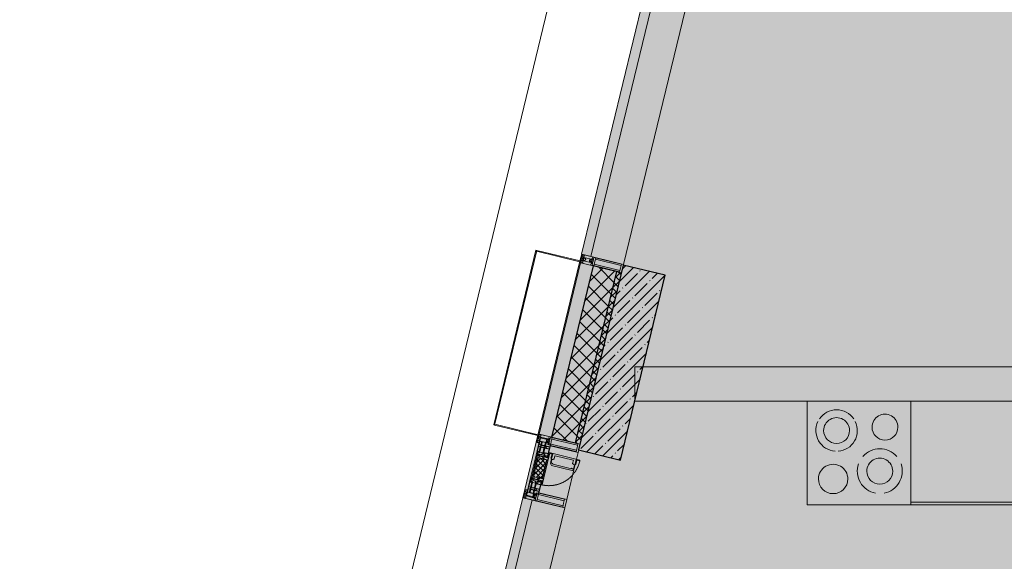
# Model space of a CAD drawing. Header units: millimetres. Extents: x -26897837 to 7466349, y -86687 to 22351.
# Tile 9 of 256: x 17719 to 23419, y -38555 to -35422. Entities that reach past the tile are written whole.
import ezdxf

# ---------------------------------------------------------------- set-up
doc = ezdxf.new("R2010")
doc.units = ezdxf.units.MM
doc.linetypes.add('-D1-02х01', pattern=[3, 2, -1])
for name, color, linetype, lineweight in [('_0', 7, 'Continuous', 13), ('A-200-M_WALL', 7, 'Continuous', 5), ('A-200-M_WALL_PAT', 7, 'Continuous', 5), ('A-214-M_CURT_WALL', 7, 'Continuous', 5), ('A-215-M_CURT_PANEL', 7, 'Continuous', 5), ('A-280-M_COLUMN', 7, 'Continuous', 5), ('A-314-M_WINDOW', 7, 'Continuous', 5), ('A-700-M_FFE', 7, 'Continuous', 5), ('E-610-M_EPS', 7, 'Continuous', 5), ('S-280-M_COLUMN', 7, 'Continuous', 5), ('Z-060-M_DETAIL', 7, 'Continuous', 5), ('Ограждение', 7, 'Continuous', 5), ('Поручни', 7, 'Continuous', 5)]:
    doc.layers.add(name, color=color, linetype=linetype, lineweight=lineweight)

# ---------------------------------------------------------------- blocks, each defined once
blk = doc.blocks.new('System Panel - A_PAN_Glass-5794524-50_AS_Plan_13')
at = {"layer": 'A-215-M_CURT_PANEL'}
for p, q in [((925, 55), (-925, 55)), ((-925, 55), (-925, 0)), ((-925, 0), (925, 0)), ((925, 0), (925, 55))]:
    blk.add_line(p, q, dxfattribs=at)
blk = doc.blocks.new('Rectangular Mullion - R_StandardFrame_50Wx250H-3725803-50_AS_Plan_13')
at = {"layer": 'A-214-M_CURT_WALL'}
blk.add_line((-11858.8, 24972.1), (-11423.8, 26770.2), dxfattribs=at)
blk = doc.blocks.new('Rectangular Mullion - 50Wx250H-2623690-50_AS_Plan_13')
at = {"layer": 'Z-060-M_DETAIL'}
for p, q in [((-25, 65.2), (-25, 250)), ((-25, 250), (0, 250)), ((-23, 237.3), (0, 237.3)), ((-23, 237.3), (-23, 73.6)), ((-14.9, 84), (-14.9, 237.3)), ((25, 250), (0, 250)), ((23, 237.3), (0, 237.3)), ((14.9, 84), (14.9, 237.3)), ((23, 237.3), (23, 73.6)), ((25, 65.2), (25, 250)), ((-14, 65.2), (-25, 65.2)), ((0, 84), (-23, 84)), ((-0.5, 73.6), (-23, 73.6)), ((-14, 71.3), (-14, 65.2)), ((-10, 71.3), (-14, 71.3)), ((-10, 53), (-10, 71.3)), ((-7, 65.2), (-5.9, 67.3)), ((-7, 65.2), (-7, 54.7)), ((-4.1, 67.3), (-5.9, 67.3)), ((-4.1, 67.3), (-2.9, 65.1)), ((-2.9, 65.1), (-2.9, 54.6)), ((0, 84), (23, 84)), ((0.5, 73.6), (23, 73.6)), ((4.1, 67.3), (2.9, 65.1)), ((2.9, 65.1), (2.9, 54.6)), ((4.1, 67.3), (5.9, 67.3)), ((7, 65.2), (5.9, 67.3)), ((7, 65.2), (7, 54.7)), ((10, 71.3), (14, 71.3)), ((10, 53), (10, 71.3)), ((14, 71.3), (14, 65.2)), ((14, 65.2), (25, 65.2)), ((-23.8, 14.6), (-25, 14.2)), ((-25, 0), (-25, 14.2)), ((-22.3, 17), (-23.8, 17)), ((-23.8, 17), (-23.8, 14.6)), ((-22.5, 10.6), (-23.8, 14.6)), ((-22.5, 10.6), (-23.7, 9.9)), ((-23.7, 1.3), (-23.7, 9.9)), ((-23.7, 1.3), (-11.8, 1.3)), ((-23.2, 10.2), (-22.5, 8)), ((-22.5, 8), (-22.5, 4.5)), ((-21.3, 4.5), (-22.5, 4.5)), ((-22.3, 17), (-22.3, 16)), ((-22.3, 16), (-21.3, 16)), ((-19, 17.6), (-21.3, 16)), ((-21.3, 4.5), (-21.3, 6.5)), ((-21.3, 6.5), (-14.2, 6.5)), ((-18.4, 16.6), (-19, 17.6)), ((-7.4, 16.6), (-18.4, 16.6)), ((-14.2, 6.5), (-14.2, 4.5)), ((-13.2, 4.5), (-14.2, 4.5)), ((-13.2, 4.5), (-12.2, 7.2)), ((-12.7, 7.6), (-11.3, 11.4)), ((-12.7, 7.6), (-11.8, 6.9)), ((-12.2, 9), (-12.2, 14.8)), ((-12.2, 14.8), (0, 14.8)), ((-11.8, 1.3), (-11.8, 6.9)), ((-10.5, 11.2), (-11.3, 11.4)), ((-10.5, 1.5), (-10.5, 11.2)), ((-4.8, 1.5), (-10.5, 1.5)), ((-8.7, 53), (-10, 53)), ((-10, 53), (-10, 17)), ((-10, 17), (-7.5, 17)), ((-8.7, 53), (-7, 54.7)), ((-8.5, 23), (-1.5, 30)), ((-8.5, 18.5), (-8.5, 23)), ((-7.5, 18.5), (-8.5, 18.5)), ((-7.5, 17), (-7.5, 18.5)), ((-7.4, 18), (-7.4, 16.6)), ((-2.6, 18), (-7.4, 18)), ((0, 8), (-4.8, 8)), ((-4.8, 1.5), (-4.8, 8)), ((-1.3, 53), (-2.9, 54.6)), ((-2.6, 18), (-2.6, 16.8)), ((-2.6, 16.8), (0, 16.8)), ((-1.5, 30), (0, 30)), ((0, 53), (-1.3, 53)), ((0, 53), (1.3, 53)), ((1.5, 30), (0, 30)), ((2.6, 16.8), (0, 16.8)), ((0, 14.8), (0, 16.8)), ((0, 14.8), (0, 16.8)), ((12.2, 14.8), (0, 14.8)), ((0, 0), (0, 8)), ((0, 8), (4.8, 8)), ((0, 0), (0, 8)), ((1.3, 53), (2.9, 54.6)), ((8.5, 23), (1.5, 30)), ((2.6, 18), (2.6, 16.8)), ((2.6, 18), (7.4, 18)), ((4.8, 1.5), (4.8, 8)), ((4.8, 1.5), (10.5, 1.5)), ((8.7, 53), (7, 54.7)), ((7.4, 18), (7.4, 16.6)), ((7.4, 16.6), (18.4, 16.6)), ((7.5, 18.5), (8.5, 18.5)), ((7.5, 17), (7.5, 18.5)), ((10, 17), (7.5, 17)), ((8.5, 18.5), (8.5, 23)), ((8.7, 53), (10, 53)), ((10, 53), (10, 17)), ((10.5, 11.2), (11.3, 11.4)), ((10.5, 1.5), (10.5, 11.2)), ((12.7, 7.6), (11.3, 11.4)), ((12.7, 7.6), (11.8, 6.9)), ((11.8, 1.3), (11.8, 6.9)), ((23.7, 1.3), (11.8, 1.3)), ((12.2, 9), (12.2, 14.8)), ((13.2, 4.5), (12.2, 7.2)), ((13.2, 4.5), (14.2, 4.5)), ((21.3, 6.5), (14.2, 6.5)), ((14.2, 6.5), (14.2, 4.5)), ((18.4, 16.6), (19, 17.6)), ((19, 17.6), (21.3, 16)), ((22.3, 16), (21.3, 16)), ((21.3, 4.5), (21.3, 6.5)), ((21.3, 4.5), (22.5, 4.5)), ((22.3, 17), (22.3, 16)), ((22.3, 17), (23.8, 17)), ((22.5, 10.6), (23.8, 14.6)), ((22.5, 10.6), (23.7, 9.9)), ((23.2, 10.2), (22.5, 8)), ((22.5, 8), (22.5, 4.5)), ((23.7, 1.3), (23.7, 9.9)), ((23.8, 17), (23.8, 14.6)), ((23.8, 14.6), (25, 14.2)), ((25, 0), (25, 14.2)), ((-25, 0), (0, 0)), ((25, 0), (0, 0))]:
    blk.add_line(p, q, dxfattribs=at)
for centre, start, end in [((-0.5, 73.1), 360, 90), ((0.5, 73.1), 90, 180)]:
    blk.add_arc(centre, 0.5, start, end, dxfattribs=at)
blk = doc.blocks.new('Rectangular Mullion - R_StandardFrame_50Wx250H-3812575-50_AS_Plan_13')
at = {"layer": 'A-214-M_CURT_WALL', "lineweight": 9}
for p, q in [((-50, -250), (-50, 0)), ((-50, 0), (0, 0)), ((0, 0), (0, -250)), ((0, -250), (-50, -250))]:
    blk.add_line(p, q, dxfattribs=at)
blk = doc.blocks.new('A_PAN_Створка - 383мм-V39-50_AS_Plan_13')
at = {"layer": 'A-215-M_CURT_PANEL'}
h = blk.add_hatch(dxfattribs=at)
h.set_pattern_fill('FP_43', color=256, style=0, pattern_type=2)
h.set_pattern_definition([(328.6, (-7023.403, -17648.281), (10.420193, 17.071016), []), (58.6, (-7023.403, -17648.281), (-17.071016, 10.420193), [])])
h.paths.add_polyline_path([(-54.6, -81.8), (-53.6, -82.7), (54.6, -81.8), (54.6, -63.4), (57.2, -60.8), (57.2, -36.4), (54.9, -34.1), (54.5, -31.8), (-54.5, -31.8), (-54.9, -34.1), (-57.2, -36.4), (-57.2, -60.8), (-54.6, -63.4)])
at = {"layer": 'A-314-M_WINDOW'}
for p, q in [((-67.9, -17), (-171, -17)), ((-171, -17), (-171, -57)), ((-171, -18.5), (-153.5, -18.5)), ((-171, -55.5), (-152, -55.5)), ((-153.5, -18.5), (-152, -20)), ((-152, -20), (-152, -73.5)), ((-150.5, -17), (-150.5, -29.4)), ((-132.4, -18.6), (-150.5, -18.6)), ((-150.5, -29.4), (-132.4, -29.4)), ((-150.5, -33.6), (-150.5, -68)), ((-136.3, -33.6), (-150.5, -33.6)), ((-136.4, -52.4), (-150.5, -52.4)), ((-150.5, -56.6), (-132.4, -56.6)), ((-137.2, -31), (-135.8, -35)), ((-132.5, -31), (-137.2, -31)), ((-137.2, -54.8), (-135.8, -50.8)), ((-132.5, -54.8), (-137.2, -54.8)), ((-132.1, -36.8), (-135.8, -35)), ((-132.1, -49), (-135.8, -50.8)), ((-132.5, -31.9), (-133.4, -33.7)), ((-133.4, -33.7), (-130.1, -35.3)), ((-133.4, -52), (-130.1, -50.4)), ((-132.5, -53.8), (-133.4, -52)), ((-132.5, -31.9), (-132.5, -31)), ((-132.5, -53.8), (-132.5, -54.8)), ((-132.4, -29.4), (-132.4, -18.6)), ((-132.4, -56.6), (-132.4, -82.5)), ((-132.1, -49), (-132.1, -36.8)), ((-131, -18.2), (-131, -29.5)), ((-120.8, -18.2), (-131, -18.2)), ((-131, -29.5), (-120.8, -29.5)), ((-131, -30.9), (-131, -33)), ((-120.8, -30.9), (-131, -30.9)), ((-129.4, -34.6), (-131, -33)), ((-129.4, -51.1), (-131, -52.7)), ((-131, -55.1), (-131, -52.7)), ((-120.8, -55.1), (-131, -55.1)), ((-131, -56.5), (-131, -62.6)), ((-131, -56.5), (-120.8, -56.5)), ((-130.1, -35.3), (-129.4, -34.6)), ((-130.1, -35.3), (-130.1, -50.4)), ((-130.1, -50.4), (-129.4, -51.1)), ((-122.4, -34.6), (-120.8, -33)), ((-121.7, -35.3), (-122.4, -34.6)), ((-121.7, -50.4), (-122.4, -51.1)), ((-122.4, -51.1), (-120.8, -52.7)), ((-118.4, -33.7), (-121.7, -35.3)), ((-121.7, -35.3), (-121.7, -50.4)), ((-118.4, -52), (-121.7, -50.4)), ((-120.8, -18.2), (-120.8, -29.5)), ((-120.8, -30.9), (-120.8, -33)), ((-120.8, -55.1), (-120.8, -52.7)), ((-120.8, -56.5), (-120.8, -62.6)), ((-119.7, -36.8), (-115.9, -35)), ((-119.7, -49), (-119.7, -36.8)), ((-119.7, -49), (-115.9, -50.8)), ((-119.3, -18.6), (-92.5, -18.6)), ((-119.3, -29.4), (-119.3, -18.6)), ((-92.5, -29.4), (-119.3, -29.4)), ((-119.3, -31), (-114.6, -31)), ((-119.3, -31.9), (-119.3, -31)), ((-119.3, -31.9), (-118.4, -33.7)), ((-119.3, -53.8), (-118.4, -52)), ((-119.3, -53.8), (-119.3, -54.8)), ((-119.3, -54.8), (-114.6, -54.8)), ((-119.3, -56.6), (-119.3, -82.5)), ((-92.5, -56.6), (-119.3, -56.6)), ((-114.6, -31), (-115.9, -35)), ((-114.6, -54.8), (-115.9, -50.8)), ((-94.1, -33.5), (-115.4, -33.5)), ((-94.1, -52.5), (-115.3, -52.5)), ((-89.9, -35.1), (-94.1, -33.5)), ((-89.9, -50.9), (-94.1, -52.5)), ((-92.5, -18.6), (-92.5, -29.4)), ((-92.5, -56.6), (-92.5, -82.5)), ((-90.8, -18.5), (-90.8, -29.4)), ((-87.3, -18.5), (-90.8, -18.5)), ((-90.8, -29.4), (-85.9, -29.4)), ((-90.8, -56.6), (-85.9, -56.6)), ((-90.8, -62.7), (-90.8, -56.6)), ((-89.9, -32.5), (-89.9, -35.1)), ((-85.9, -32.5), (-89.9, -32.5)), ((-89.9, -35.1), (-89.9, -50.9)), ((-89.9, -52.2), (-89.9, -50.9)), ((-89.9, -52.2), (-88.6, -53.5)), ((-85.9, -53.5), (-88.6, -53.5)), ((-87.3, -20.4), (-87.3, -18.5)), ((-87.3, -20.4), (-87.3, -21.9)), ((-84.8, -20.4), (-87.3, -20.4)), ((-87.3, -21.9), (-85.9, -21.9)), ((-85.9, -18.2), (-85.9, -20.4)), ((-75.9, -18.2), (-85.9, -18.2)), ((-85.9, -21.9), (-85.9, -29.4)), ((-85.9, -29.4), (-85.9, -32.5)), ((-85.9, -53.5), (-78, -45.6)), ((-85.9, -56.6), (-85.9, -53.5)), ((-83.4, -20.4), (-84.8, -20.4)), ((-70, -33.8), (-83.4, -20.4)), ((-78, -84), (-78, -23.5)), ((-78, -23.5), (-67.9, -23.5)), ((-78, -36.8), (-70, -36.8)), ((-78, -45.6), (-78, -36.8)), ((-75.9, -21.5), (-75.9, -18.2)), ((-75.9, -21.5), (-75.9, -23.5)), ((-74.9, -21.5), (-75.9, -21.5)), ((-75.9, -23.5), (-73, -23.5)), ((-74.9, -17.9), (-74.9, -21.5)), ((-68.9, -17.9), (-74.9, -17.9)), ((-67.2, -29.3), (-73, -23.5)), ((-61.4, -23.5), (-70, -32.1)), ((-70, -32.1), (-70, -62.5)), ((-70, -36.8), (-70, -33.8)), ((-68.9, -21.5), (-68.9, -17.9)), ((-67.9, -21.5), (-68.9, -21.5)), ((67.9, -17), (-67.9, -17)), ((-61.4, -23.5), (-67.9, -17)), ((-67.9, -17), (-67.9, -23.5)), ((-67.9, -17), (67.9, -17)), ((-67.9, -21.5), (-67.9, -23.5)), ((-67.9, -23.5), (-64.6, -26.8)), ((-67.9, -23.5), (-64.6, -26.8)), ((-64.6, -26.8), (-67.2, -29.3)), ((-64.6, -26.8), (-61.4, -23.5)), ((61.4, -23.5), (-61.4, -23.5)), ((67.9, -17), (61.4, -23.5)), ((70, -32.1), (61.4, -23.5)), ((61.4, -23.5), (64.6, -26.8)), ((67.9, -23.5), (64.6, -26.8)), ((64.6, -26.8), (67.9, -23.5)), ((64.6, -26.8), (67.2, -29.3)), ((67.2, -29.3), (73, -23.5)), ((67.9, -23.5), (67.9, -17)), ((171, -17), (67.9, -17)), ((67.9, -21.5), (67.9, -23.5)), ((67.9, -21.5), (68.9, -21.5)), ((67.9, -23.5), (78, -23.5)), ((68.9, -17.9), (74.9, -17.9)), ((68.9, -21.5), (68.9, -17.9)), ((70, -33.8), (83.4, -20.4)), ((70, -62.5), (70, -32.1)), ((70, -36.8), (70, -33.8)), ((78, -36.8), (70, -36.8)), ((75.9, -23.5), (73, -23.5)), ((74.9, -17.9), (74.9, -21.5)), ((74.9, -21.5), (75.9, -21.5)), ((75.9, -18.2), (85.9, -18.2)), ((75.9, -21.5), (75.9, -18.2)), ((75.9, -21.5), (75.9, -23.5)), ((78, -23.5), (78, -84)), ((78, -45.6), (78, -36.8)), ((85.9, -53.5), (78, -45.6)), ((83.4, -20.4), (84.8, -20.4)), ((84.8, -20.4), (87.3, -20.4)), ((85.9, -18.2), (85.9, -20.4)), ((85.9, -21.9), (85.9, -29.4)), ((87.3, -21.9), (85.9, -21.9)), ((85.9, -29.4), (85.9, -32.5)), ((90.8, -29.4), (85.9, -29.4)), ((85.9, -32.5), (89.9, -32.5)), ((85.9, -53.5), (88.6, -53.5)), ((85.9, -56.6), (85.9, -53.5)), ((90.8, -56.6), (85.9, -56.6)), ((87.3, -18.5), (90.8, -18.5)), ((87.3, -20.4), (87.3, -18.5)), ((87.3, -20.4), (87.3, -21.9)), ((89.9, -52.2), (88.6, -53.5)), ((89.9, -32.5), (89.9, -35.1)), ((89.9, -35.1), (94.1, -33.5)), ((89.9, -35.1), (89.9, -50.9)), ((89.9, -50.9), (94.1, -52.5)), ((89.9, -52.2), (89.9, -50.9)), ((90.8, -18.5), (90.8, -29.4)), ((90.8, -62.7), (90.8, -56.6)), ((92.5, -18.6), (92.5, -29.4)), ((119.3, -18.6), (92.5, -18.6)), ((92.5, -29.4), (119.3, -29.4)), ((92.5, -56.6), (119.3, -56.6)), ((92.5, -56.6), (92.5, -82.5)), ((94.1, -33.5), (115.4, -33.5)), ((94.1, -52.5), (115.3, -52.5)), ((114.6, -31), (115.9, -35)), ((119.3, -31), (114.6, -31)), ((114.6, -54.8), (115.9, -50.8)), ((119.3, -54.8), (114.6, -54.8)), ((119.7, -36.8), (115.9, -35)), ((119.7, -49), (115.9, -50.8)), ((119.3, -31.9), (118.4, -33.7)), ((118.4, -33.7), (121.7, -35.3)), ((118.4, -52), (121.7, -50.4)), ((119.3, -53.8), (118.4, -52)), ((119.3, -29.4), (119.3, -18.6)), ((119.3, -31.9), (119.3, -31)), ((119.3, -53.8), (119.3, -54.8)), ((119.3, -56.6), (119.3, -82.5)), ((119.7, -49), (119.7, -36.8)), ((120.8, -18.2), (120.8, -29.5)), ((120.8, -18.2), (131, -18.2)), ((131, -29.5), (120.8, -29.5)), ((120.8, -30.9), (120.8, -33)), ((120.8, -30.9), (131, -30.9)), ((122.4, -34.6), (120.8, -33)), ((122.4, -51.1), (120.8, -52.7)), ((120.8, -55.1), (120.8, -52.7)), ((120.8, -55.1), (131, -55.1)), ((120.8, -56.5), (120.8, -62.6)), ((131, -56.5), (120.8, -56.5)), ((121.7, -35.3), (122.4, -34.6)), ((121.7, -35.3), (121.7, -50.4)), ((121.7, -50.4), (122.4, -51.1)), ((129.4, -34.6), (131, -33)), ((130.1, -35.3), (129.4, -34.6)), ((130.1, -50.4), (129.4, -51.1)), ((129.4, -51.1), (131, -52.7)), ((133.4, -33.7), (130.1, -35.3)), ((130.1, -35.3), (130.1, -50.4)), ((133.4, -52), (130.1, -50.4)), ((131, -18.2), (131, -29.5)), ((131, -30.9), (131, -33)), ((131, -55.1), (131, -52.7)), ((131, -56.5), (131, -62.6)), ((132.1, -36.8), (135.8, -35)), ((132.1, -49), (132.1, -36.8)), ((132.1, -49), (135.8, -50.8)), ((132.4, -18.6), (150.5, -18.6)), ((132.4, -29.4), (132.4, -18.6)), ((150.5, -29.4), (132.4, -29.4)), ((150.5, -56.6), (132.4, -56.6)), ((132.4, -56.6), (132.4, -82.5)), ((132.5, -31), (137.2, -31)), ((132.5, -31.9), (132.5, -31)), ((132.5, -31.9), (133.4, -33.7)), ((132.5, -53.8), (133.4, -52)), ((132.5, -53.8), (132.5, -54.8)), ((132.5, -54.8), (137.2, -54.8)), ((137.2, -31), (135.8, -35)), ((137.2, -54.8), (135.8, -50.8)), ((136.3, -33.6), (150.5, -33.6)), ((136.4, -52.4), (150.5, -52.4)), ((150.5, -17), (150.5, -29.4)), ((150.5, -33.6), (150.5, -68)), ((153.5, -18.5), (152, -20)), ((152, -20), (152, -73.5)), ((171, -55.5), (152, -55.5)), ((171, -18.5), (153.5, -18.5)), ((171, -57), (171, -17)), ((-171, -57), (-156, -57)), ((-153, -60), (-153, -73.5)), ((-153, -73.5), (-150, -73.5)), ((-150.5, -68), (-143.5, -68)), ((-150.5, -69.5), (-150.5, -73.5)), ((-145, -69.5), (-150.5, -69.5)), ((-150, -73.5), (-150, -84)), ((-150, -84), (-78, -84)), ((-148.5, -81), (-148.5, -82.5)), ((-143.5, -81), (-148.5, -81)), ((-148.5, -82.5), (-132.4, -82.5)), ((-145, -69.5), (-145, -79.5)), ((-143.5, -68), (-143.5, -81)), ((-120.8, -62.6), (-131, -62.6)), ((-131, -64.6), (-120.8, -64.6)), ((-131, -82.5), (-131, -64.6)), ((-131, -82.5), (-120.8, -82.5)), ((-120.8, -82.5), (-120.8, -64.6)), ((-119.3, -82.5), (-92.5, -82.5)), ((-73.9, -87.5), (-91.5, -87.5)), ((-91.5, -87.5), (-91.5, -92)), ((-91.5, -92), (91.5, -92)), ((-80.4, -62.7), (-90.8, -62.7)), ((-90.8, -64.6), (-90.8, -82.5)), ((-80.1, -64.6), (-90.8, -64.6)), ((-90.8, -82.5), (-79.5, -82.5)), ((-78, -84), (-85, -84)), ((-85, -84), (-85, -87.5)), ((-85, -87.5), (-78, -87.5)), ((-80.4, -61.1), (-80.4, -62.7)), ((-78, -61.1), (-80.4, -61.1)), ((-80.1, -66.1), (-80.1, -64.6)), ((-78, -66.1), (-80.1, -66.1)), ((-79.5, -80.6), (-78, -80.6)), ((-79.5, -82.5), (-79.5, -80.6)), ((-78, -66.1), (-78, -61.1)), ((-78, -87.5), (-78, -84)), ((-78, -84), (-73.9, -84)), ((-70, -62.5), (-73.9, -62.5)), ((-73.9, -62.5), (-73.9, -87.5)), ((73.9, -62.5), (70, -62.5)), ((73.9, -87.5), (73.9, -62.5)), ((73.9, -84), (78, -84)), ((91.5, -87.5), (73.9, -87.5)), ((78, -61.1), (80.4, -61.1)), ((78, -66.1), (78, -61.1)), ((78, -66.1), (80.1, -66.1)), ((79.5, -80.6), (78, -80.6)), ((78, -87.5), (78, -84)), ((78, -84), (85, -84)), ((78, -84), (150, -84)), ((85, -87.5), (78, -87.5)), ((79.5, -82.5), (79.5, -80.6)), ((90.8, -82.5), (79.5, -82.5)), ((80.1, -64.6), (90.8, -64.6)), ((80.1, -66.1), (80.1, -64.6)), ((80.4, -61.1), (80.4, -62.7)), ((80.4, -62.7), (90.8, -62.7)), ((85, -84), (85, -87.5)), ((90.8, -64.6), (90.8, -82.5)), ((91.5, -92), (91.5, -87.5)), ((119.3, -82.5), (92.5, -82.5)), ((120.8, -62.6), (131, -62.6)), ((120.8, -82.5), (120.8, -64.6)), ((131, -64.6), (120.8, -64.6)), ((131, -82.5), (120.8, -82.5)), ((131, -82.5), (131, -64.6)), ((148.5, -82.5), (132.4, -82.5)), ((143.5, -68), (143.5, -81)), ((150.5, -68), (143.5, -68)), ((143.5, -81), (148.5, -81)), ((145, -69.5), (150.5, -69.5)), ((145, -69.5), (145, -79.5)), ((148.5, -81), (148.5, -82.5)), ((150, -84), (150, -73.5)), ((150, -73.5), (153, -73.5)), ((150.5, -69.5), (150.5, -73.5)), ((153, -73.5), (153, -60)), ((156, -57), (171, -57))]:
    blk.add_line(p, q, dxfattribs=at)
for centre, start, end in [((-156, -60), 0, 90), ((156, -60), 90, 180)]:
    blk.add_arc(centre, 3, start, end, dxfattribs=at)
at = {"layer": 'A-314-M_WINDOW', "linetype": '-D1-02х01'}
blk.add_arc((91.4, -87.5), 183, 181.4091, 271.1445, dxfattribs=at)
at = {"layer": 'Z-060-M_DETAIL'}
for p, q in [((-70, -32.1), (-61.4, -23.5)), ((-70, -62.5), (-70, -32.1)), ((-67.8, -38.3), (-65.7, -37.4)), ((-67.8, -55.7), (-67.8, -38.3)), ((-66, -56.5), (-67.8, -55.7)), ((-66, -56.5), (-62, -59.1)), ((-65.7, -37.4), (-60.8, -34.7)), ((61.4, -23.5), (-61.4, -23.5)), ((-60.8, -34.7), (-57.3, -35.9)), ((-55.2, -33.8), (-57.3, -35.9)), ((-54.9, -34.1), (-57.2, -36.4)), ((-57.2, -36.4), (-57.2, -60.8)), ((-55.2, -33.8), (-54.8, -31.5)), ((-54.9, -25.8), (-53.9, -24.8)), ((-54.9, -29.5), (-54.9, -25.8)), ((-53.9, -30.5), (-54.9, -29.5)), ((-54.5, -31.8), (-54.9, -34.1)), ((0, -31.5), (-54.8, -31.5)), ((54.5, -31.8), (-54.5, -31.8)), ((-53.9, -24.8), (53.9, -24.8)), ((53.9, -30.5), (-53.9, -30.5)), ((0, -31.5), (54.8, -31.5)), ((54.9, -25.8), (53.9, -24.8)), ((53.9, -30.5), (54.9, -29.5)), ((54.9, -34.1), (54.5, -31.8)), ((55.2, -33.8), (54.8, -31.5)), ((54.9, -29.5), (54.9, -25.8)), ((57.2, -36.4), (54.9, -34.1)), ((55.2, -33.8), (57.3, -35.9)), ((57.2, -60.8), (57.2, -36.4)), ((60.8, -34.7), (57.3, -35.9)), ((65.7, -37.4), (60.8, -34.7)), ((70, -32.1), (61.4, -23.5)), ((66, -56.5), (62, -59.1)), ((67.8, -38.3), (65.7, -37.4)), ((66, -56.5), (67.8, -55.7)), ((67.8, -55.7), (67.8, -38.3)), ((70, -62.5), (70, -32.1)), ((-91.5, -87.5), (-73.9, -87.5)), ((-91.5, -92), (-91.5, -87.5)), ((-91.5, -92), (91.5, -92)), ((-83.4, -90.3), (-83.4, -87.5)), ((-83.4, -90.3), (-69.4, -90.3)), ((-73.9, -62.5), (-70, -62.5)), ((-73.9, -87.5), (-73.9, -62.5)), ((-69.4, -66.5), (-73.9, -66.5)), ((-73.9, -81.5), (-69.4, -81.5)), ((-69.4, -85.5), (-73.9, -85.5)), ((-69.4, -81.5), (-69.4, -66.5)), ((-69.4, -90.3), (-69.4, -85.5)), ((-61.7, -62.5), (-67.9, -62.5)), ((-67.9, -62.5), (-67.9, -89.3)), ((-67.9, -89.3), (-66.9, -90.3)), ((-66.9, -90.3), (-57.4, -90.3)), ((-62, -59.1), (-60.7, -61)), ((-61.7, -64.9), (-61.7, -62.5)), ((-60.1, -67.7), (-61.7, -64.9)), ((-60.7, -61), (-57.4, -61)), ((-56.4, -67.7), (-60.1, -67.7)), ((-57.4, -61), (-54.9, -63.5)), ((-57.4, -90.3), (-56.4, -89.4)), ((-57.2, -60.8), (-54.6, -63.4)), ((-56.4, -89.4), (-56.4, -67.7)), ((-54.9, -63.5), (-54.9, -81.9)), ((-54.9, -81.9), (-53.8, -83)), ((-54.9, -85.6), (-53.9, -84.6)), ((-54.9, -89.3), (-54.9, -85.6)), ((-53.9, -90.3), (-54.9, -89.3)), ((-54.6, -63.4), (-54.6, -81.8)), ((-54.6, -81.8), (-53.6, -82.7)), ((-53.9, -84.6), (53.9, -84.6)), ((53.9, -90.3), (-53.9, -90.3)), ((53.8, -83), (-53.8, -83)), ((-53.6, -82.7), (53.6, -82.7)), ((53.6, -82.7), (54.6, -81.8)), ((54.9, -81.9), (53.8, -83)), ((54.9, -85.6), (53.9, -84.6)), ((53.9, -90.3), (54.9, -89.3)), ((54.6, -63.4), (57.2, -60.8)), ((54.6, -81.8), (54.6, -63.4)), ((57.4, -61), (54.9, -63.5)), ((54.9, -63.5), (54.9, -81.9)), ((54.9, -89.3), (54.9, -85.6)), ((56.4, -67.7), (60.1, -67.7)), ((56.4, -89.4), (56.4, -67.7)), ((57.4, -90.3), (56.4, -89.4)), ((60.7, -61), (57.4, -61)), ((66.9, -90.3), (57.4, -90.3)), ((60.1, -67.7), (61.7, -64.9)), ((62, -59.1), (60.7, -61)), ((61.7, -62.5), (67.9, -62.5)), ((61.7, -64.9), (61.7, -62.5)), ((67.9, -89.3), (66.9, -90.3)), ((67.9, -62.5), (67.9, -89.3)), ((69.4, -66.5), (73.9, -66.5)), ((69.4, -81.5), (69.4, -66.5)), ((73.9, -81.5), (69.4, -81.5)), ((69.4, -85.5), (73.9, -85.5)), ((69.4, -90.3), (69.4, -85.5)), ((83.4, -90.3), (69.4, -90.3)), ((73.9, -62.5), (70, -62.5)), ((73.9, -87.5), (73.9, -62.5)), ((91.5, -87.5), (73.9, -87.5)), ((83.4, -90.3), (83.4, -87.5)), ((91.5, -92), (91.5, -87.5))]:
    blk.add_line(p, q, dxfattribs=at)
at = {"layer": 'Z-060-M_DETAIL', "color": 9, "true_color": 0xc8c8c8}
for p, q in [((39.7, -109), (31.1, -117.6)), ((70.1, -109), (39.7, -109)), ((45, -113.3), (42.3, -118.2)), ((45.9, -111.2), (45, -113.3)), ((63.3, -111.2), (45.9, -111.2)), ((64.1, -113), (63.3, -111.2)), ((64.1, -113), (66.7, -117)), ((70.1, -105.1), (70.1, -109)), ((95.1, -105.1), (70.1, -105.1)), ((74.1, -109.6), (74.1, -105.1)), ((89.1, -109.6), (74.1, -109.6)), ((89.1, -105.1), (89.1, -109.6)), ((93.1, -109.6), (93.1, -105.1)), ((97.9, -109.6), (93.1, -109.6)), ((95.1, -87.5), (95.1, -105.1)), ((99.6, -87.5), (95.1, -87.5)), ((97.9, -95.6), (95.1, -95.6)), ((97.9, -95.6), (97.9, -109.6)), ((99.6, -270.5), (99.6, -87.5)), ((31.1, -117.6), (31.1, -240.4)), ((41.4, -123.8), (39.1, -124.2)), ((39.1, -179), (39.1, -124.2)), ((41.4, -123.8), (43.5, -121.7)), ((42.3, -118.2), (43.5, -121.7)), ((66.7, -117), (68.6, -118.3)), ((68.6, -118.3), (68.6, -121.6)), ((68.6, -121.6), (71.1, -124.1)), ((71.1, -124.1), (89.5, -124.1)), ((89.5, -124.1), (90.6, -125.2)), ((90.6, -125.2), (90.6, -232.8)), ((39.1, -179), (39.1, -233.8)), ((39.7, -249), (31.1, -240.4)), ((41.4, -234.2), (39.1, -233.8)), ((70.1, -249), (39.7, -249)), ((41.4, -234.2), (43.5, -236.3)), ((42.3, -239.8), (43.5, -236.3)), ((45, -244.7), (42.3, -239.8)), ((45.9, -246.8), (45, -244.7)), ((63.3, -246.8), (45.9, -246.8)), ((64.1, -245), (63.3, -246.8)), ((64.1, -245), (66.7, -241)), ((66.7, -241), (68.6, -239.7)), ((68.6, -236.4), (71.1, -233.9)), ((68.6, -239.7), (68.6, -236.4)), ((70.1, -252.9), (70.1, -249)), ((95.1, -252.9), (70.1, -252.9)), ((71.1, -233.9), (89.5, -233.9)), ((74.1, -248.4), (74.1, -252.9)), ((89.1, -248.4), (74.1, -248.4)), ((89.1, -252.9), (89.1, -248.4)), ((89.5, -233.9), (90.6, -232.8)), ((93.1, -248.4), (93.1, -252.9)), ((97.9, -248.4), (93.1, -248.4)), ((95.1, -270.5), (95.1, -252.9)), ((97.9, -262.4), (95.1, -262.4)), ((99.6, -270.5), (95.1, -270.5)), ((97.9, -262.4), (97.9, -248.4))]:
    blk.add_line(p, q, dxfattribs=at)
blk = doc.blocks.new('Rectangular Mullion - R_StandardFrame_50Wx250H-V3-50_AS_Plan_13')
at = {"layer": 'A-214-M_CURT_WALL'}
for p, q in [((37450, 15934.9), (37450, 16145)), ((37700, 15865), (37700, 16145)), ((37450, 15865), (37450, 15905.4))]:
    blk.add_line(p, q, dxfattribs=at)
blk = doc.blocks.new('Rectangular Mullion - 50Wx250H-V1-50_AS_Plan_13')
at = {"layer": 'Z-060-M_DETAIL'}
for p, q in [((-25, 84), (-25, 250)), ((-25, 250), (0, 250)), ((-23, 237.3), (0, 237.3)), ((-23, 237.3), (-23, 84)), ((-14.9, 84), (-14.9, 237.3)), ((25, 250), (0, 250)), ((23, 237.3), (0, 237.3)), ((14.9, 84), (14.9, 237.3)), ((23, 237.3), (23, 73.6)), ((25, 65.2), (25, 250)), ((0, 84), (-15, 84)), ((-0.5, 73.6), (-15, 73.6)), ((-10, 71.3), (-12, 71.3)), ((-10, 57.4), (-10, 71.3)), ((-7, 65.2), (-5.9, 67.3)), ((-7, 65.2), (-7, 57)), ((-4.1, 67.3), (-5.9, 67.3)), ((-4.1, 67.3), (-2.9, 65.1)), ((-2.9, 65.1), (-2.9, 57)), ((0, 84), (23, 84)), ((0.5, 73.6), (23, 73.6)), ((4.1, 67.3), (2.9, 65.1)), ((2.9, 65.1), (2.9, 57)), ((4.1, 67.3), (5.9, 67.3)), ((7, 65.2), (5.9, 67.3)), ((7, 65.2), (7, 54.7)), ((10, 71.3), (14, 71.3)), ((10, 53), (10, 71.3)), ((14, 71.3), (14, 65.2)), ((14, 65.2), (25, 65.2)), ((-23.8, 14.6), (-25, 14.2)), ((-25, 0), (-25, 14.2)), ((-23.8, 17), (-23.8, 14.6)), ((-22.5, 10.6), (-23.8, 14.6)), ((-22.5, 10.6), (-23.7, 9.9)), ((-23.7, 1.3), (-23.7, 9.9)), ((-23.7, 1.3), (-11.8, 1.3)), ((-23.2, 10.2), (-22.5, 8)), ((-22.5, 8), (-22.5, 4.5)), ((-21.3, 4.5), (-22.5, 4.5)), ((-22.3, 17), (-22.3, 16)), ((-22.3, 16), (-21.3, 16)), ((-19.9, 17), (-21.3, 16)), ((-21.3, 4.5), (-21.3, 6.5)), ((-21.3, 6.5), (-14.2, 6.5)), ((-7.4, 16.6), (-18.4, 16.6)), ((-14.2, 6.5), (-14.2, 4.5)), ((-13.2, 4.5), (-14.2, 4.5)), ((-13.2, 4.5), (-12.2, 7.2)), ((-12.7, 7.6), (-11.3, 11.4)), ((-12.7, 7.6), (-11.8, 6.9)), ((-12.2, 9), (-12.2, 14.8)), ((-12.2, 14.8), (0, 14.8)), ((-11.8, 1.3), (-11.8, 6.9)), ((-10.5, 11.2), (-11.3, 11.4)), ((-10.5, 1.5), (-10.5, 11.2)), ((-4.8, 1.5), (-10.5, 1.5)), ((0, 8), (-4.8, 8)), ((-4.8, 1.5), (-4.8, 8)), ((-2.6, 16.8), (0, 16.8)), ((2.6, 16.8), (0, 16.8)), ((0, 14.8), (0, 16.8)), ((0, 14.8), (0, 16.8)), ((12.2, 14.8), (0, 14.8)), ((0, 0), (0, 8)), ((0, 8), (4.8, 8)), ((0, 0), (0, 8)), ((4.8, 1.5), (4.8, 8)), ((4.8, 1.5), (10.5, 1.5)), ((8.5, 23), (6, 25.5)), ((6, 18), (7.4, 18)), ((8.7, 53), (7, 54.7)), ((7.4, 18), (7.4, 16.6)), ((7.4, 16.6), (18.4, 16.6)), ((7.5, 18.5), (8.5, 18.5)), ((7.5, 17), (7.5, 18.5)), ((10, 17), (7.5, 17)), ((8.5, 18.5), (8.5, 23)), ((8.7, 53), (10, 53)), ((10, 53), (10, 17)), ((10.5, 11.2), (11.3, 11.4)), ((10.5, 1.5), (10.5, 11.2)), ((12.7, 7.6), (11.3, 11.4)), ((12.7, 7.6), (11.8, 6.9)), ((11.8, 1.3), (11.8, 6.9)), ((23.7, 1.3), (11.8, 1.3)), ((12.2, 9), (12.2, 14.8)), ((13.2, 4.5), (12.2, 7.2)), ((13.2, 4.5), (14.2, 4.5)), ((21.3, 6.5), (14.2, 6.5)), ((14.2, 6.5), (14.2, 4.5)), ((18.4, 16.6), (19, 17.6)), ((19, 17.6), (21.3, 16)), ((22.3, 16), (21.3, 16)), ((21.3, 4.5), (21.3, 6.5)), ((21.3, 4.5), (22.5, 4.5)), ((22.3, 17), (22.3, 16)), ((22.3, 17), (23.8, 17)), ((22.5, 10.6), (23.8, 14.6)), ((22.5, 10.6), (23.7, 9.9)), ((23.2, 10.2), (22.5, 8)), ((22.5, 8), (22.5, 4.5)), ((23.7, 1.3), (23.7, 9.9)), ((23.8, 17), (23.8, 14.6)), ((23.8, 14.6), (25, 14.2)), ((25, 0), (25, 14.2)), ((-25, 0), (0, 0)), ((25, 0), (0, 0))]:
    blk.add_line(p, q, dxfattribs=at)
for centre, start, end in [((-0.5, 73.1), 360, 90), ((0.5, 73.1), 90, 180)]:
    blk.add_arc(centre, 0.5, start, end, dxfattribs=at)
blk = doc.blocks.new('Rectangular Mullion - R_StandardFrame_50Wx250H-V16-50_AS_Plan_13')
at = {"layer": 'A-214-M_CURT_WALL', "lineweight": 9}
for p, q in [((-25, -17), (-25, 0)), ((-25, 0), (25, 0)), ((25, 0), (25, -250)), ((-25, -250), (-25, -84)), ((25, -250), (-25, -250))]:
    blk.add_line(p, q, dxfattribs=at)
blk = doc.blocks.new('Rectangular Mullion - 50Wx250H-V26-50_AS_Plan_13')
at = {"layer": 'Z-060-M_DETAIL'}
for p, q in [((-25, 65.2), (-25, 250)), ((-25, 250), (0, 250)), ((-23, 237.3), (0, 237.3)), ((-23, 237.3), (-23, 73.6)), ((-14.9, 84), (-14.9, 237.3)), ((25, 250), (0, 250)), ((23, 237.3), (0, 237.3)), ((14.9, 84), (14.9, 237.3)), ((23, 237.3), (23, 84)), ((25, 84), (25, 250)), ((-14, 65.2), (-25, 65.2)), ((0, 84), (-23, 84)), ((-0.5, 73.6), (-23, 73.6)), ((-14, 71.3), (-14, 65.2)), ((-10, 71.3), (-14, 71.3)), ((-10, 53), (-10, 71.3)), ((-7, 65.2), (-5.9, 67.3)), ((-7, 65.2), (-7, 54.7)), ((-4.1, 67.3), (-5.9, 67.3)), ((-4.1, 67.3), (-2.9, 65.1)), ((-2.9, 65.1), (-2.9, 57)), ((0, 84), (15, 84)), ((0.5, 73.6), (15, 73.6)), ((4.1, 67.3), (2.9, 65.1)), ((2.9, 65.1), (2.9, 57)), ((4.1, 67.3), (5.9, 67.3)), ((7, 65.2), (5.9, 67.3)), ((7, 65.2), (7, 57)), ((10, 71.3), (12, 71.3)), ((10, 57.4), (10, 71.3)), ((-23.8, 14.6), (-25, 14.2)), ((-25, 0), (-25, 14.2)), ((-22.3, 17), (-23.8, 17)), ((-23.8, 17), (-23.8, 14.6)), ((-22.5, 10.6), (-23.8, 14.6)), ((-22.5, 10.6), (-23.7, 9.9)), ((-23.7, 1.3), (-23.7, 9.9)), ((-23.7, 1.3), (-11.8, 1.3)), ((-23.2, 10.2), (-22.5, 8)), ((-22.5, 8), (-22.5, 4.5)), ((-21.3, 4.5), (-22.5, 4.5)), ((-22.3, 17), (-22.3, 16)), ((-22.3, 16), (-21.3, 16)), ((-19, 17.6), (-21.3, 16)), ((-21.3, 4.5), (-21.3, 6.5)), ((-21.3, 6.5), (-14.2, 6.5)), ((-18.4, 16.6), (-19, 17.6)), ((-7.4, 16.6), (-18.4, 16.6)), ((-14.2, 6.5), (-14.2, 4.5)), ((-13.2, 4.5), (-14.2, 4.5)), ((-13.2, 4.5), (-12.2, 7.2)), ((-12.7, 7.6), (-11.3, 11.4)), ((-12.7, 7.6), (-11.8, 6.9)), ((-12.2, 9), (-12.2, 14.8)), ((-12.2, 14.8), (0, 14.8)), ((-11.8, 1.3), (-11.8, 6.9)), ((-10.5, 11.2), (-11.3, 11.4)), ((-10.5, 1.5), (-10.5, 11.2)), ((-4.8, 1.5), (-10.5, 1.5)), ((-8.7, 53), (-10, 53)), ((-10, 53), (-10, 17)), ((-10, 17), (-7.5, 17)), ((-8.7, 53), (-7, 54.7)), ((-8.5, 23), (-6, 25.5)), ((-8.5, 18.5), (-8.5, 23)), ((-7.5, 18.5), (-8.5, 18.5)), ((-7.5, 17), (-7.5, 18.5)), ((-7.4, 18), (-7.4, 16.6)), ((-6, 18), (-7.4, 18)), ((0, 8), (-4.8, 8)), ((-4.8, 1.5), (-4.8, 8)), ((-2.6, 16.8), (0, 16.8)), ((2.6, 16.8), (0, 16.8)), ((0, 14.8), (0, 16.8)), ((0, 14.8), (0, 16.8)), ((12.2, 14.8), (0, 14.8)), ((0, 0), (0, 8)), ((0, 8), (4.8, 8)), ((0, 0), (0, 8)), ((4.8, 1.5), (4.8, 8)), ((4.8, 1.5), (10.5, 1.5)), ((7.4, 16.6), (18.4, 16.6)), ((10.5, 11.2), (11.3, 11.4)), ((10.5, 1.5), (10.5, 11.2)), ((12.7, 7.6), (11.3, 11.4)), ((12.7, 7.6), (11.8, 6.9)), ((11.8, 1.3), (11.8, 6.9)), ((23.7, 1.3), (11.8, 1.3)), ((12.2, 9), (12.2, 14.8)), ((13.2, 4.5), (12.2, 7.2)), ((13.2, 4.5), (14.2, 4.5)), ((21.3, 6.5), (14.2, 6.5)), ((14.2, 6.5), (14.2, 4.5)), ((19.9, 17), (21.3, 16)), ((22.3, 16), (21.3, 16)), ((21.3, 4.5), (21.3, 6.5)), ((21.3, 4.5), (22.5, 4.5)), ((22.3, 17), (22.3, 16)), ((22.5, 10.6), (23.8, 14.6)), ((22.5, 10.6), (23.7, 9.9)), ((23.2, 10.2), (22.5, 8)), ((22.5, 8), (22.5, 4.5)), ((23.7, 1.3), (23.7, 9.9)), ((23.8, 17), (23.8, 14.6)), ((23.8, 14.6), (25, 14.2)), ((25, 0), (25, 14.2)), ((-25, 0), (0, 0)), ((25, 0), (0, 0))]:
    blk.add_line(p, q, dxfattribs=at)
for centre, start, end in [((-0.5, 73.1), 360, 90), ((0.5, 73.1), 90, 180)]:
    blk.add_arc(centre, 0.5, start, end, dxfattribs=at)
blk = doc.blocks.new('Rectangular Mullion - R_StandardFrame_50Wx250H-3548768-50_AS_Plan_13')
at = {"layer": 'A-214-M_CURT_WALL', "lineweight": 9}
for p, q in [((0, 0), (-50, 0)), ((-50, 0), (-50, -17)), ((0, -250), (0, 0)), ((-50, -84), (-50, -250)), ((-50, -250), (0, -250))]:
    blk.add_line(p, q, dxfattribs=at)
blk = doc.blocks.new('Ограждение - Ограждение-5498633-50_AS_Plan_13')
at = {"layer": 'Поручни'}
blk.add_line((-48326.5, 30145), (-55947.2, -1355), dxfattribs=at)
blk = doc.blocks.new('RST_AR_KMN_R22_B1_FCD_rvt-1-50_AS_Plan_13')
at = {"layer": 'A-200-M_WALL_PAT'}
h = blk.add_hatch(dxfattribs=at)
h.set_pattern_fill('FP_4', color=256, style=0, pattern_type=2)
h.set_pattern_definition([(45, (0, 0), (-42.4264, 42.4264), []), (135, (0, 0), (-42.4264, -42.4264), [])])
h.paths.add_polyline_path([(-15243.4, 11109.3), (-15003.6, 12100.7), (-15139.7, 12133.6), (-15379.5, 11142.2), (-15298.5, 11122.6)])
h = blk.add_hatch(dxfattribs=at)
h.set_pattern_fill('FP_3', color=256, style=0, pattern_type=2)
h.set_pattern_definition([(45, (0, 0), (-21.213203, 21.213203), []), (135, (0, 0), (-21.213203, -21.213203), [])])
h.paths.add_polyline_path([(-15214.3, 11102.2), (-14974.4, 12093.6), (-15003.6, 12100.7), (-15243.4, 11109.3)])
at = {"layer": 'A-200-M_WALL'}
for p, q in [((-15217.4, 12152.4), (-15457.3, 11161)), ((-15212.6, 12151.2), (-15452.4, 11159.8)), ((-15212.6, 12151.2), (-15217.4, 12152.4)), ((-15139.7, 12133.6), (-15212.6, 12151.2)), ((-15214.3, 11102.2), (-14974.4, 12093.6)), ((-14974.4, 12093.6), (-15003.6, 12100.7)), ((-15457.3, 11161), (-15452.4, 11159.8)), ((-15452.4, 11159.8), (-15379.5, 11142.2)), ((-15243.4, 11109.3), (-15214.3, 11102.2))]:
    blk.add_line(p, q, dxfattribs=at)
at = {"layer": 'A-200-M_WALL', "lineweight": 25}
for p, q in [((-15139.7, 12133.6), (-15379.5, 11142.2)), ((-15003.6, 12100.7), (-15243.4, 11109.3)), ((-15003.6, 12100.7), (-15139.7, 12133.6)), ((-15379.5, 11142.2), (-15243.4, 11109.3))]:
    blk.add_line(p, q, dxfattribs=at)
at = {"layer": 'A-280-M_COLUMN', "lineweight": 18}
for p, q in [((-15470.5, 12223.9), (-15715, 11213.1)), ((-15710.1, 11211.9), (-15465.6, 12222.7)), ((-15465.6, 12222.7), (-15470.5, 12223.9)), ((-15465.6, 12222.7), (-15466.8, 12217.9)), ((-15466.8, 12217.9), (-15216.2, 12157.3)), ((-15215.1, 12162.1), (-15465.6, 12222.7)), ((-15216.2, 12157.3), (-15215.1, 12162.1)), ((-15715, 11213.1), (-15710.1, 11211.9)), ((-15709, 11216.7), (-15710.1, 11211.9)), ((-15710.1, 11211.9), (-15459.6, 11151.3)), ((-15458.4, 11156.1), (-15709, 11216.7)), ((-15459.6, 11151.3), (-15458.4, 11156.1))]:
    blk.add_line(p, q, dxfattribs=at)
at = {"layer": 'A-214-M_CURT_WALL', "lineweight": 5}
for p in [(-3103.9, -12829.9), (-3879.8, -16037.4)]:
    blk.add_blockref('Rectangular Mullion - R_StandardFrame_50Wx250H-3725803-50_AS_Plan_13', p, dxfattribs=at)
for name, p, rotation in [('Rectangular Mullion - 50Wx250H-2623690-50_AS_Plan_13', (-15211.5, 12176.7), 256.4000000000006), ('Rectangular Mullion - 50Wx250H-V26-50_AS_Plan_13', (-15463.1, 11136.7), 256.4000000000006), ('Rectangular Mullion - R_StandardFrame_50Wx250H-3548768-50_AS_Plan_13', (-15457.3, 11161), 76.40000000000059), ('Rectangular Mullion - R_StandardFrame_50Wx250H-V3-50_AS_Plan_13', (24904.4, 17667.7), 166.4000000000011), ('Rectangular Mullion - 50Wx250H-V1-50_AS_Plan_13', (-15540.7, 10816), 256.4000000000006)]:
    blk.add_blockref(name, p, dxfattribs=dict(at, rotation=rotation))
at = {"layer": 'A-214-M_CURT_WALL', "lineweight": 5, "extrusion": (0, 0, -1), "rotation": 283.5999999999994}
for name, p in [('Rectangular Mullion - R_StandardFrame_50Wx250H-3812575-50_AS_Plan_13', (15217.4, 12152.4)), ('Rectangular Mullion - R_StandardFrame_50Wx250H-V16-50_AS_Plan_13', (15540.7, 10816))]:
    blk.add_blockref(name, p, dxfattribs=at)
at = {"layer": 'A-215-M_CURT_PANEL', "lineweight": 5}
for name, p, rotation in [('System Panel - A_PAN_Glass-5794524-50_AS_Plan_13', (-14988.2, 13100.1), 256.4000000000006), ('A_PAN_Створка - 383мм-V39-50_AS_Plan_13', (-15501.9, 10976.3), 76.40000000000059), ('System Panel - A_PAN_Glass-5794524-50_AS_Plan_13', (-15764.1, 9892.6), 256.4000000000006)]:
    blk.add_blockref(name, p, dxfattribs=dict(at, rotation=rotation))
at = {"layer": 'Ограждение', "lineweight": 5}
blk.add_blockref('Ограждение - Ограждение-5498633-50_AS_Plan_13', (36940, 75), dxfattribs=at)
blk = doc.blocks.new('MR_Варочная поверхность - Варочная поверхность-V59-50_AS_Plan_13')
at = {"layer": 'E-610-M_EPS'}
for p, q in [((-300, 600), (300, 600)), ((300, 600), (300, 0)), ((300, 0), (-300, 0))]:
    blk.add_line(p, q, dxfattribs=at)
for centre, radius, start, end in [((-120, 405), 130, 101.0875, 198.9125), ((-120, 405), 130, 341.0875, 78.9125), ((150, 450), 85, 0, 180), ((-120, 405), 75, 360, 180), ((-120, 405), 75, 180, 360), ((150, 450), 85, 180, 0), ((-120, 405), 130, 221.0875, 318.9125), ((130, 170.1), 120, 94.4109, 205.5919), ((130, 170.1), 120, 334.3847, 85.5833), ((130, 170.1), 75, 360, 180), ((-150, 150), 75, 0, 180), ((-150, 150), 75, 180, 0), ((130, 170.1), 75, 180, 360), ((130, 169.9), 119.9, 214.3975, 325.4823)]:
    blk.add_arc(centre, radius, start, end, dxfattribs=at)
blk = doc.blocks.new('MR_Кухонный шкаф_Нижний - Кухня-2480154-50_AS_Plan_13')
at = {"layer": 'A-700-M_FFE'}
for p, q in [((0, 600), (600, 600)), ((0, 585), (0, 600)), ((600, 585), (0, 585)), ((0, 585), (600, 585)), ((600, 600), (600, 585)), ((600, 585), (600, 0)), ((600, 0), (0, 0))]:
    blk.add_line(p, q, dxfattribs=at)

msp = doc.modelspace()

# ---------------------------------------------------------------- hatches: boundary and pattern name
at = {"layer": '_0', "transparency": 33554534}
h = msp.add_hatch(color=252, dxfattribs=at)
h.dxf.hatch_style = 1
h.paths.add_polyline_path([(17837.9, -49734.4), (25204.6, -19284.4), (73878, -19284.4), (73878, -49734.4)])
h.paths.add_polyline_path([(28728, -40979.4), (28728, -37429.4), (30528, -37429.4), (30528, -30029.4), (28477.6, -30029.4), (28478, -28029.4), (29978, -28029.4), (29978, -27479.4), (32178, -27479.4), (32178, -28029.4), (44478, -28029.4), (44478, -27979.4), (45303, -27979.4), (45303, -27379.4), (47528, -27379.4), (47528, -27979.4), (53578, -27979.4), (53578, -27379.4), (55478, -27379.4), (55478, -27979.4), (64478, -27979.4), (64478, -26229.4), (67788, -26229.4), (67788, -28219.4), (66578, -28219.4), (66578, -30029.4), (62978, -30029.4), (62078, -30029.4), (58628, -30029.4), (58628, -38979.4), (61728, -38979.4), (62978, -38979.4), (66878, -38979.4), (66878, -41429.4), (64488, -41429.4), (64488, -41029.4), (59923, -41029.4), (59923, -41629.4), (57898, -41629.4), (57898, -41029.4), (47038, -41029.4), (47038, -41629.4), (44138, -41629.4), (44138, -40979.4)], flags=16)
at = {"layer": 'A-200-M_WALL_PAT'}
h = msp.add_hatch(dxfattribs=at)
h.set_pattern_fill('FP_50', color=256, style=0, pattern_type=2)
h.set_pattern_definition([(45, (36177.98, -48979.44), (-75.43415, 75.43415), [106.68, -17.78, 3.556, -17.78]), (45, (36177.98, -48904.05), (-75.43415, 75.43415), []), (50, (36177.98, -48979.44), (127.5292, -11.1576), [13.335, -146.685]), (355, (36177.98, -48979.44), (-24.6697, 133.74), [10.668, -117.348]), (100.451, (36188.6, -48980.37), (102.8597, 122.5818), [11.333, -124.663]), (46.184, (36177.98, -48943.88), (189.7552, -29.4304), [20.002, -220.027]), (96.636, (36193.79, -48946.33), (166.1822, 173.1996), [17, -186.995]), (351.184, (36177.98, -48943.88), (166.184, 173.1976), [16.002, -176.022]), (21, (36195.76, -48952.77), (106.13027, -71.586), [13.335, -146.685]), (326, (36195.76, -48952.77), (43.2619, 128.93175), [10.668, -117.348]), (71.451, (36204.6, -48958.73), (149.392, 57.34505), [11.333, -124.663]), (37.5, (36177.975, -48979.436), (2.16223, 59.18836), [3.353, -112.573, 3.353, -115.773, -117.792]), (37.5, (36177.975, -48979.436), (2.16223, 59.18836), [-235.052, 3.353, -114.44]), (7.5, (36177.975, -48979.436), (46.77386, 70.12615), [3.353, -64.567, 3.353, -109.906, -44.894]), (7.5, (36177.975, -48979.436), (46.77386, 70.12615), [-181.178, 3.353, -41.542]), (327.5, (36138.326, -48979.436), (94.91367, -4.01009), [3.353, -41.097, 3.353, -135.331, -184.023]), (327.5, (36138.326, -48979.436), (94.91367, -4.01009), [-183.134, 3.353, -180.67]), (317.5, (36120.55, -48979.44), (103.69057, 17.79882), [3.353, -54.432, 3.353, -88.748, -130.683]), (317.5, (36120.55, -48979.44), (103.69057, 17.79882), [-149.885, 3.353, -127.33])])
h.paths.add_polyline_path([(27628, -37629.4), (27628, -37429.4), (21279.7, -37429.4), (21279.7, -37629.4), (27376.4, -37629.4)])
at = {"layer": 'S-280-M_COLUMN'}
h = msp.add_hatch(dxfattribs=at)
h.set_pattern_fill('FP_1', color=256, style=0, pattern_type=2)
h.set_pattern_definition([(45, (36177.975, -48979.44), (-57.02463, 57.02463), []), (45, (36235, -48979.44), (-57.02463, 57.02463), [100.806, -20.161, 3.353, -16.808])])
h.paths.add_polyline_path([(21197.3, -37969.9), (21455.9, -36900.7), (21212.9, -36842), (20954.3, -37911.1), (20975.4, -37916.2)])

# ---------------------------------------------------------------- linework, layer by layer
at = {"layer": 'A-200-M_WALL', "lineweight": 9}
for p, q in [((27628, -37429.4), (21279.7, -37429.4)), ((21279.7, -37429.4), (21279.7, -37629.4)), ((21279.7, -37629.4), (22278.2, -37629.4))]:
    msp.add_line(p, q, dxfattribs=at)
at = {"layer": 'S-280-M_COLUMN', "lineweight": 25}
for p, q in [((21212.9, -36842), (20954.3, -37911.1)), ((21455.9, -36900.7), (21212.9, -36842)), ((21197.3, -37969.9), (21455.9, -36900.7)), ((20954.3, -37911.1), (21197.3, -37969.9))]:
    msp.add_line(p, q, dxfattribs=at)

# ---------------------------------------------------------------- block references
at = {"lineweight": 5}
msp.add_blockref('RST_AR_KMN_R22_B1_FCD_rvt-1-50_AS_Plan_13', (36178, -48979.4), dxfattribs=at)
at = {"layer": 'A-700-M_FFE', "rotation": 179.9914764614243}
msp.add_blockref('MR_Кухонный шкаф_Нижний - Кухня-2480154-50_AS_Plan_13', (23478.2, -37629.2), dxfattribs=at)
at = {"layer": 'E-610-M_EPS', "rotation": 179.9914764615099}
msp.add_blockref('MR_Варочная поверхность - Варочная поверхность-V59-50_AS_Plan_13', (22578.2, -37629), dxfattribs=at)

doc.saveas('drawing.dxf')
